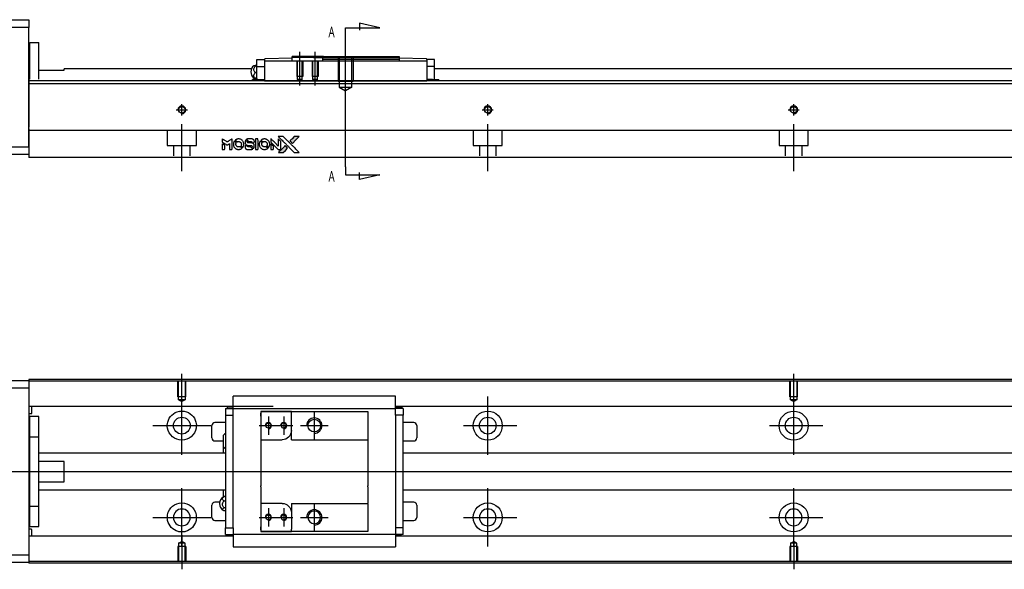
# Model space of a CAD drawing. Header units: millimetres. Extents: x -295 to 3135, y -1402 to 860.
# Tile 7 of 31: x -26 to 296, y -1041 to -862. Entities that reach past the tile are written whole.
import ezdxf
from ezdxf.lldxf.tags import DXFTag

# ---------------------------------------------------------------- set-up
doc = ezdxf.new("R2010")
doc.units = ezdxf.units.MM
doc.layers.get('0').update_dxf_attribs({"linetype": 'CONTINUOUS'})
doc.styles.add('CHN', font='Microsoft JhengHei.ttf')
tags = doc.linetypes.add('DASHED', pattern=[25.72, 12.86, -12.86]).pattern_tags.tags
tags[6:7] = [DXFTag(74, 4), DXFTag(75, 0), DXFTag(340, '0'), DXFTag(46, 0.0), DXFTag(50, 0.0), DXFTag(44, 0.0), DXFTag(45, 0.0)]
tags[4:5] = [DXFTag(74, 4), DXFTag(75, 0), DXFTag(340, '0'), DXFTag(46, 0.0), DXFTag(50, 0.0), DXFTag(44, 0.0), DXFTag(45, 0.0)]
tags = doc.linetypes.add('HIDDEN', pattern=[0.5, 0.25, -0.25]).pattern_tags.tags
tags[6:7] = [DXFTag(74, 4), DXFTag(75, 0), DXFTag(340, '0'), DXFTag(46, 0.0), DXFTag(50, 0.0), DXFTag(44, 0.0), DXFTag(45, 0.0)]
tags[4:5] = [DXFTag(74, 4), DXFTag(75, 0), DXFTag(340, '0'), DXFTag(46, 0.0), DXFTag(50, 0.0), DXFTag(44, 0.0), DXFTag(45, 0.0)]

# ---------------------------------------------------------------- blocks, each defined once
blk = doc.blocks.new('MosionX logo(完整正式版)')
h = blk.add_hatch(color=22)
h.dxf.hatch_style = 1
h.paths.add_polyline_path([(-1416, 1831), (-1517, 1831), (-1619, 1831), (-1707, 1742, 0.000288), (-1740, 1709, 0.000479), (-1769, 1680, 0.000013), (-1794, 1654, 0.197177), (-1794, 1654, 0.197497), (-1794, 1653, 0.00004), (-1779, 1638, 0.000834), (-1763, 1622, 0.000506), (-1744, 1603), (-1694, 1552), (-1555, 1692)])
h.paths.add_polyline_path([(-1892, 1355), (-1942, 1405, 0.000476), (-1962, 1424, 0.000789), (-1978, 1441, 0.000035), (-1993, 1455, 0.19758), (-1993, 1456, 0.198396), (-1994, 1455, 0.000019), (-2014, 1435, 0.000582), (-2036, 1413, 0.000351), (-2062, 1387, 0.000108), (-2174, 1275, 0.000692), (-2230, 1218, 0.000077), (-2269, 1179, 0.197527), (-2269, 1178, 0.410182), (-2269, 1177, 0.000493), (-2248, 1177, 0.002424), (-2219, 1177, 0.000529), (-2169, 1177), (-2070, 1177), (-1981, 1266)])
at = {"color": 22}
for points in [[(-4562, 1668), (-4562, 1603), (-4545, 1592, -0.000297), (-4534, 1586, -0.000037), (-4510, 1571, -0.000043), (-4482, 1554, -0.000036), (-4452, 1535, 0.000044), (-4422, 1517, 0.000063), (-4396, 1501, 0.000035), (-4374, 1488, 0.0009), (-4368, 1484), (-4360, 1479), (-4348, 1486, 0.001175), (-4342, 1490, 0.000208), (-4329, 1498, 0.000225), (-4315, 1506, 0.000203), (-4300, 1516, -0.000711), (-4286, 1525, -0.001119), (-4274, 1532, -0.000263), (-4263, 1539, -0.04589), (-4262, 1539, -0.519312), (-4261, 1539, -0.001914), (-4261, 1521, -0.003124), (-4260, 1493, -0.000285), (-4260, 1421), (-4260, 1303), (-4219, 1303, 0.001727), (-4189, 1303, 0.025279), (-4179, 1303, 0.073886), (-4173, 1305, 0.07426), (-4167, 1308, 0.03264), (-4166, 1310, 0.01784), (-4164, 1311, 0.017712), (-4163, 1313, 0.026854), (-4162, 1315), (-4160, 1319), (-4160, 1526), (-4159, 1733), (-4162, 1731, -0.004595), (-4163, 1730, -0.00016), (-4169, 1726, -0.000298), (-4177, 1722, -0.000208), (-4185, 1717, 0.000986), (-4210, 1701, 0.00025), (-4250, 1676, 0.000268), (-4292, 1650, 0.000436), (-4329, 1627, -0.002932), (-4341, 1619, -0.004718), (-4351, 1613, -0.001113), (-4360, 1608, -0.227179), (-4361, 1608, -0.045982), (-4362, 1608, -0.000145), (-4374, 1616, -0.000825), (-4387, 1624, -0.000517), (-4403, 1634, 0.000056), (-4458, 1668, 0.000289), (-4488, 1687, 0.000481), (-4511, 1701, 0.000418), (-4535, 1715), (-4562, 1732)], [(-4068, 1643, 0.064158), (-4094, 1594, 0.06356), (-4108, 1539, 0.064004), (-4107, 1483, 0.066747), (-4091, 1429, 0.04321), (-4073, 1396, 0.044737), (-4050, 1367, 0.044901), (-4021, 1342, 0.044184), (-3989, 1323, 0.026293), (-3965, 1313, 0.033344), (-3941, 1306, 0.033227), (-3917, 1303, 0.025815), (-3890, 1302, 0.023119), (-3864, 1304, 0.031044), (-3841, 1308, 0.031337), (-3819, 1315, 0.024258), (-3796, 1325, 0.015622), (-3788, 1329, 0.008495), (-3778, 1335, 0.008415), (-3769, 1341, 0.020814), (-3763, 1346), (-3760, 1348), (-3791, 1379, 0.002843), (-3814, 1403, 0.033917), (-3823, 1411, 0.087906), (-3831, 1414, 0.073302), (-3839, 1416, 0.022047), (-3843, 1415, 0.026465), (-3847, 1415, 0.022233), (-3851, 1414, 0.009985), (-3857, 1412, -0.039011), (-3876, 1407, -0.044398), (-3896, 1406, -0.045096), (-3915, 1408, -0.04265), (-3934, 1413, -0.071154), (-3961, 1428, -0.068827), (-3983, 1450, -0.068713), (-3998, 1476, -0.070507), (-4005, 1506, -0.028605), (-4006, 1519, -0.031418), (-4005, 1531, -0.031044), (-4002, 1544, -0.02668), (-3998, 1556, 0.038913), (-3996, 1564, 0.043732), (-3995, 1571, 0.047754), (-3995, 1578, 0.075756), (-3997, 1583, 0.07294), (-3999, 1586, 0.003456), (-4006, 1594, 0.005023), (-4017, 1605, 0.002422), (-4030, 1619, 0.000819), (-4042, 1631, 0.001349), (-4053, 1641, 0.0001), (-4062, 1650, 0.205335), (-4062, 1651, 0.219821), (-4063, 1650, 0.002494), (-4064, 1648, 0.007089), (-4066, 1646, 0.004494)], [(-3917, 1731, 0.024131), (-3935, 1728, 0.022344), (-3954, 1723, 0.021883), (-3972, 1717, 0.020884), (-3990, 1709, 0.010669), (-4000, 1703, 0.010389), (-4011, 1697, 0.010913), (-4020, 1692, 0.022227), (-4026, 1687), (-4029, 1685), (-3996, 1653, 0.002452), (-3984, 1640, 0.003628), (-3972, 1630, 0.001662), (-3963, 1621, 0.070159), (-3960, 1619, 0.047671), (-3958, 1618, 0.018624), (-3956, 1618, 0.017921), (-3953, 1617, 0.018804), (-3950, 1617, 0.018255), (-3946, 1617, 0.041312), (-3943, 1617, 0.037164), (-3939, 1618, 0.012342), (-3935, 1620, -0.015101), (-3924, 1624, -0.035998), (-3916, 1626, -0.033244), (-3907, 1627, -0.011249), (-3894, 1627, -0.004059), (-3883, 1627, -0.019693), (-3877, 1627, -0.027943), (-3872, 1626, -0.014411), (-3866, 1624, -0.033089), (-3851, 1619, -0.033887), (-3838, 1613, -0.034021), (-3825, 1604, -0.033942), (-3814, 1594, -0.02816), (-3804, 1582, -0.035032), (-3796, 1570, -0.035269), (-3790, 1557, -0.029196), (-3785, 1543, -0.037862), (-3782, 1526, -0.043657), (-3782, 1510, -0.043064), (-3784, 1494, -0.035184), (-3790, 1477, 0.033699), (-3792, 1470, 0.052815), (-3793, 1463, 0.059167), (-3793, 1456, 0.058972), (-3791, 1450, 0.059208), (-3788, 1445, 0.021125), (-3783, 1439, 0.008691), (-3773, 1429, 0.000851), (-3749, 1405, 0.001873), (-3736, 1393, 0.013884), (-3730, 1387, 0.022355), (-3726, 1385, 0.341453), (-3725, 1385, 0.073011), (-3722, 1388, 0.004587), (-3714, 1399, 0.00748), (-3707, 1411, 0.016837), (-3702, 1420, 0.028606), (-3692, 1443, 0.031352), (-3685, 1465, 0.031004), (-3681, 1489, 0.0268), (-3680, 1514, 0.026698), (-3681, 1541, 0.03002), (-3686, 1566, 0.030357), (-3693, 1590, 0.028554), (-3703, 1614, 0.062944), (-3732, 1658, 0.062206), (-3772, 1694, 0.062448), (-3819, 1719, 0.064355), (-3870, 1731, 0.017377), (-3880, 1731, 0.008369), (-3893, 1731, 0.008367), (-3907, 1731, 0.01757)], [(-3610, 1675, 0.023289), (-3616, 1665, 0.026845), (-3621, 1655, 0.026047), (-3626, 1644, 0.019751), (-3629, 1631, 0.013249), (-3631, 1624, 0.025169), (-3631, 1618, 0.016532), (-3632, 1611, 0.002937), (-3632, 1598, 0.003317), (-3632, 1586, 0.011808), (-3631, 1578, 0.01777), (-3631, 1572, 0.021476), (-3630, 1567, 0.04325), (-3623, 1544, 0.045753), (-3612, 1523, 0.04649), (-3598, 1505, 0.047672), (-3581, 1490, 0.025315), (-3573, 1485, 0.015208), (-3564, 1480, 0.01512), (-3554, 1476, 0.022488), (-3546, 1473, 0.027857), (-3532, 1469, 0.034138), (-3519, 1467, 0.014286), (-3499, 1467, 0.00124), (-3449, 1467, -0.00103), (-3418, 1467, -0.002552), (-3396, 1466, -0.001594), (-3379, 1466, -0.047676), (-3374, 1466, -0.085307), (-3367, 1463, -0.097789), (-3361, 1457, -0.085947), (-3357, 1450, -0.051339), (-3356, 1440, 0.014634), (-3355, 1436, 0.015028), (-3355, 1433, 0.014927), (-3354, 1430, 0.059415), (-3353, 1429, 0.070595), (-3351, 1425, 0.00028), (-3315, 1389, 0.000111), (-3279, 1352, 0.200239), (-3277, 1352, 0.268906), (-3276, 1352, 0.001866), (-3271, 1361, 0.007532), (-3267, 1370, 0.017818), (-3263, 1376, 0.013256), (-3261, 1383, 0.011636), (-3258, 1391, 0.011528), (-3256, 1399, 0.012303), (-3254, 1407, 0.0423), (-3252, 1419, 0.013657), (-3252, 1437, 0.013857), (-3252, 1455, 0.037428), (-3254, 1468, 0.014927), (-3256, 1477, 0.0122), (-3259, 1486, 0.012518), (-3262, 1494, 0.023062), (-3265, 1501, 0.065961), (-3281, 1525, 0.06055), (-3304, 1545, 0.059676), (-3331, 1559, 0.060497), (-3360, 1567, 0.025683), (-3367, 1567, 0.001528), (-3386, 1567, 0.002124), (-3410, 1568, 0.001173), (-3439, 1568, -0.000809), (-3490, 1568, -0.017164), (-3506, 1568, -0.063931), (-3514, 1570, -0.108429), (-3520, 1573, -0.052941), (-3523, 1577, -0.063675), (-3525, 1582, -0.050562), (-3526, 1587, -0.020337), (-3527, 1595, 0.009897), (-3528, 1599, 0.016482), (-3528, 1603, 0.019019), (-3529, 1606, 0.06043), (-3530, 1608, 0.076267), (-3533, 1613, 0.00054), (-3566, 1646, 0.000307), (-3601, 1680, 0.142594), (-3604, 1681, 0.232419), (-3604, 1681, 0.022995), (-3606, 1680, 0.024627), (-3608, 1678, 0.015407)], [(-3516, 1731, 0.018538), (-3522, 1730, 0.010695), (-3530, 1729, 0.01068), (-3538, 1727, 0.017678), (-3544, 1725, 0.013849), (-3551, 1722, 0.011814), (-3559, 1719, 0.004513), (-3566, 1716, 0.290035), (-3566, 1715, 0.196418), (-3566, 1714, 0.000124), (-3554, 1702, 0.001477), (-3540, 1688, 0.000898), (-3524, 1671), (-3481, 1629), (-3427, 1628, -0.001471), (-3387, 1628, -0.028714), (-3374, 1627, -0.097073), (-3367, 1625, -0.084199), (-3361, 1620, -0.042698), (-3359, 1616, -0.053912), (-3357, 1612, -0.051004), (-3356, 1608, -0.032967), (-3355, 1602, 0.00807), (-3355, 1600, 0.003023), (-3355, 1596, 0.002994), (-3355, 1592, 0.003629), (-3355, 1588), (-3354, 1579), (-3313, 1579, 0.001618), (-3293, 1579, 0.005206), (-3280, 1579, 0.00535), (-3271, 1579, 0.060675), (-3268, 1580, 0.048484), (-3266, 1581, 0.02389), (-3264, 1582, 0.022812), (-3261, 1584, 0.02462), (-3259, 1586, 0.061781), (-3255, 1591, 0.080179), (-3253, 1596, 0.048561), (-3252, 1604, 0.010021), (-3251, 1619, 0.016602), (-3252, 1638, 0.031409), (-3254, 1653, 0.036474), (-3258, 1666, 0.03439), (-3263, 1679, 0.065928), (-3277, 1699, 0.069066), (-3296, 1715, 0.065697), (-3319, 1725, 0.051559), (-3346, 1731, 0.020904), (-3360, 1731, 0.000451), (-3431, 1731, 0.000419), (-3502, 1732, 0.022759)], [(-3202, 1517), (-3202, 1303), (-3160, 1303), (-3118, 1303), (-3113, 1306, 0.071429), (-3109, 1309, 0.054799), (-3105, 1313, 0.053585), (-3102, 1318, 0.060698), (-3101, 1323, 0.033975), (-3100, 1332, 0.000112), (-3100, 1441, 0.000726), (-3100, 1548, 0.001084), (-3101, 1641), (-3102, 1732), (-3152, 1732), (-3202, 1732)], [(-3011, 1643, 0.018008), (-3017, 1634, 0.009842), (-3023, 1622, 0.009807), (-3030, 1610, 0.015716), (-3035, 1599, 0.048467), (-3047, 1561, 0.045841), (-3052, 1520, 0.046006), (-3049, 1479, 0.049638), (-3039, 1441, 0.064819), (-3012, 1391, 0.06695), (-2974, 1350, 0.066691), (-2926, 1320, 0.063505), (-2872, 1304, 0.03135), (-2858, 1302, 0.010439), (-2837, 1302, 0.010391), (-2817, 1302, 0.032408), (-2803, 1304, 0.015696), (-2787, 1307, 0.018095), (-2771, 1312, 0.018551), (-2757, 1317, 0.018352), (-2743, 1323, 0.015568), (-2733, 1328, 0.009832), (-2723, 1334, 0.009795), (-2713, 1341, 0.023727), (-2706, 1346), (-2703, 1348), (-2734, 1379, 0.001528), (-2751, 1397, 0.010022), (-2760, 1406, 0.019586), (-2766, 1411, 0.061865), (-2771, 1413, 0.055054), (-2777, 1415, 0.061607), (-2784, 1416, 0.048725), (-2792, 1415, 0.020221), (-2802, 1412, -0.017722), (-2813, 1409, -0.02685), (-2822, 1407, -0.02759), (-2832, 1406, -0.020233), (-2843, 1406, -0.04793), (-2864, 1409, -0.048386), (-2883, 1416, -0.047866), (-2901, 1426, -0.044964), (-2917, 1440, -0.04333), (-2931, 1457, -0.050921), (-2941, 1475, -0.051473), (-2946, 1495, -0.0459), (-2948, 1516, -0.019014), (-2948, 1526, -0.024114), (-2947, 1535, -0.025081), (-2945, 1544, -0.023892), (-2942, 1553, 0.008624), (-2939, 1560, 0.026486), (-2938, 1564, 0.035074), (-2937, 1568, 0.02756), (-2937, 1573, 0.087163), (-2939, 1580, 0.073291), (-2942, 1587, 0.028074), (-2951, 1596, 0.002594), (-2973, 1619), (-3005, 1651)], [(-2860, 1730, 0.023681), (-2878, 1728, 0.022402), (-2896, 1723, 0.021929), (-2914, 1717, 0.020503), (-2931, 1709, 0.013745), (-2941, 1704, 0.009767), (-2952, 1698, 0.009658), (-2962, 1691, 0.027804), (-2968, 1687), (-2971, 1685), (-2939, 1653, 0.002053), (-2924, 1638, 0.006738), (-2914, 1628, 0.007826), (-2907, 1622, 0.063909), (-2903, 1619, 0.061532), (-2897, 1617, 0.068674), (-2891, 1617, 0.052072), (-2885, 1618, 0.019648), (-2875, 1621, -0.018366), (-2864, 1624, -0.0288), (-2854, 1626, -0.029061), (-2844, 1627, -0.019155), (-2832, 1627, -0.053809), (-2807, 1624, -0.058833), (-2784, 1615, -0.058566), (-2764, 1601, -0.052525), (-2746, 1582, -0.044733), (-2737, 1566, -0.040573), (-2729, 1547, -0.041123), (-2725, 1529, -0.04951), (-2725, 1511, -0.017369), (-2725, 1502, -0.024255), (-2727, 1495, -0.023787), (-2729, 1487, -0.015798), (-2732, 1479, 0.010631), (-2734, 1474, 0.033653), (-2735, 1470, 0.037806), (-2736, 1467, 0.016307), (-2736, 1462, 0.068179), (-2734, 1453, 0.095747), (-2731, 1446, 0.033418), (-2722, 1436, 0.002133), (-2695, 1409, 0.001452), (-2680, 1395, 0.012393), (-2673, 1388, 0.020479), (-2668, 1385, 0.344362), (-2667, 1385, 0.074287), (-2663, 1388, 0.005454), (-2656, 1400, 0.008391), (-2649, 1412, 0.017097), (-2643, 1422, 0.027375), (-2635, 1442, 0.02835), (-2628, 1463, 0.027723), (-2624, 1485, 0.023913), (-2623, 1509, 0.027047), (-2623, 1537, 0.031685), (-2627, 1563, 0.032425), (-2634, 1588, 0.031013), (-2644, 1612, 0.037914), (-2661, 1641, 0.040153), (-2682, 1667, 0.039834), (-2707, 1688, 0.036173), (-2736, 1707, 0.040752), (-2765, 1719, 0.035885), (-2796, 1728, 0.035491), (-2828, 1731, 0.037615)], [(-2572, 1669), (-2572, 1604), (-2422, 1453), (-2271, 1303), (-2229, 1303, 0.0008), (-2202, 1303, 0.010795), (-2192, 1303, 0.030495), (-2186, 1304, 0.080372), (-2183, 1305, 0.03816), (-2179, 1308, 0.041799), (-2176, 1310, 0.042486), (-2174, 1314, 0.042078), (-2172, 1317, 0.099276), (-2170, 1322, 0.003302), (-2170, 1343, 0.002586), (-2170, 1380, 0.000204), (-2170, 1477), (-2170, 1633), (-2221, 1683), (-2271, 1733), (-2271, 1583), (-2272, 1433), (-2419, 1582, 0.000253), (-2476, 1639, 0.000412), (-2524, 1687, 0.000041), (-2567, 1730, 0.041338), (-2570, 1732), (-2572, 1734)], [(-2150, 1708, -0.000056), (-2089, 1647, -0.000021), (-2004, 1562, -0.000021), (-1911, 1469, -0.000025), (-1823, 1381), (-1619, 1177), (-1518, 1177), (-1417, 1177), (-1553, 1315, 0.000274), (-1619, 1381, 0.000123), (-1705, 1467, 0.000121), (-1797, 1559, 0.000165), (-1879, 1641), (-2068, 1831), (-2170, 1831), (-2272, 1831)], [(-1707, 1742, 0.000288), (-1740, 1709, 0.000479), (-1769, 1680, 0.000013), (-1794, 1654, 0.197177), (-1794, 1654, 0.197497), (-1794, 1653, 0.00004), (-1779, 1638, 0.000836), (-1763, 1622, 0.000505), (-1744, 1603), (-1694, 1552), (-1555, 1692), (-1416, 1831), (-1517, 1831), (-1619, 1831)], [(-4562, 1417), (-4562, 1303), (-4521, 1303, 0.000842), (-4494, 1303, 0.010591), (-4484, 1303, 0.028995), (-4479, 1303, 0.069543), (-4475, 1305, 0.051063), (-4471, 1307, 0.039932), (-4468, 1310, 0.039414), (-4465, 1314, 0.045845), (-4462, 1318, 0.094811), (-4461, 1322, 0.007124), (-4461, 1333, 0.004713), (-4461, 1352, 0.000534), (-4461, 1395), (-4461, 1469), (-4471, 1475, 0.000828), (-4502, 1494, 0.000879), (-4532, 1513, 0.000048), (-4561, 1530, 0.137596), (-4562, 1531, 0.413028), (-4562, 1530, 0.000016), (-4562, 1497, 0.000623), (-4562, 1460, 0.000374)], [(-3615, 1454, 0.065483), (-3620, 1451, 0.053271), (-3625, 1447, 0.052018), (-3628, 1443, 0.0556), (-3631, 1437, 0.036839), (-3632, 1434, 0.026922), (-3632, 1430, 0.016905), (-3633, 1424, 0.004317), (-3633, 1416, 0.016369), (-3632, 1397, 0.029936), (-3630, 1382, 0.03418), (-3627, 1369, 0.031327), (-3621, 1356, 0.046935), (-3612, 1340, 0.054053), (-3600, 1327, 0.053701), (-3585, 1317, 0.045364), (-3568, 1309, 0.032479), (-3552, 1305, 0.03386), (-3537, 1303, 0.013578), (-3512, 1303, 0.001155), (-3450, 1303, 0.000413), (-3396, 1303, 0.005008), (-3375, 1304, 0.013199), (-3364, 1304, 0.033956), (-3355, 1305, 0.013909), (-3347, 1308, 0.010864), (-3337, 1310, 0.010938), (-3329, 1313, 0.028702), (-3323, 1316), (-3318, 1318), (-3362, 1362), (-3405, 1406), (-3455, 1406, -0.001504), (-3477, 1406, -0.00328), (-3493, 1406, -0.001901), (-3506, 1406, -0.061333), (-3510, 1407, -0.063621), (-3514, 1409, -0.048633), (-3518, 1412, -0.046769), (-3522, 1415, -0.047961), (-3525, 1420, -0.02678), (-3526, 1424, -0.050957), (-3527, 1427, -0.029398), (-3528, 1431, -0.00401), (-3528, 1441), (-3529, 1456), (-3569, 1456, 0.001061), (-3593, 1456, 0.009147), (-3604, 1455, 0.020721), (-3611, 1455, 0.051619)], [(-2572, 1416), (-2572, 1303), (-2530, 1303), (-2488, 1303), (-2483, 1306, 0.03146), (-2480, 1308, 0.026444), (-2478, 1310, 0.026444), (-2476, 1312, 0.031457), (-2475, 1314), (-2472, 1319), (-2471, 1375), (-2471, 1431), (-2521, 1481, 0.000745), (-2540, 1499, 0.001228), (-2556, 1515, 0.000087), (-2571, 1529, 0.195134), (-2571, 1530, 0.412117), (-2572, 1529, 0.000048), (-2572, 1496, 0.00109), (-2572, 1460, 0.000653)], [(-2062, 1387, 0.000108), (-2174, 1275, 0.000692), (-2230, 1218, 0.000077), (-2269, 1179, 0.197527), (-2269, 1178, 0.410182), (-2269, 1177, 0.000493), (-2248, 1177, 0.002424), (-2219, 1177, 0.000529), (-2170, 1177), (-2070, 1177), (-1981, 1266), (-1892, 1355), (-1942, 1405, 0.000476), (-1962, 1424, 0.000789), (-1978, 1441, 0.000035), (-1993, 1455, 0.19758), (-1993, 1456, 0.198396), (-1994, 1455, 0.000019), (-2014, 1435, 0.000582), (-2036, 1413, 0.000351)]]:
    blk.add_lwpolyline(points, format="xyb", close=True, dxfattribs=at)

msp = doc.modelspace()

# ---------------------------------------------------------------- linework, layer by layer
at = {"linetype": 'Continuous'}
for p, q in [((-81.71, -861.65), (-22.71, -861.65)), ((-22.71, -861.65), (-22.71, -864.15)), ((-22.71, -864.15), (-81.71, -864.15)), ((-22.71, -903.15), (-22.71, -864.15)), ((-22.41, -869.15), (-19.41, -869.15)), ((-22.41, -881.1), (-22.41, -869.15)), ((-22.41, -869.15), (-19.41, -869.15)), ((-22.41, -881.1), (-22.41, -869.15)), ((-19.41, -881.1), (-19.41, -869.15)), ((-19.41, -881.1), (-19.41, -869.15)), ((-22.41, -872.4), (-22.71, -872.4)), ((-22.41, -872.4), (-22.71, -872.4)), ((51.84, -876.9), (51.84, -874.7)), ((51.84, -874.7), (54.34, -874.7)), ((54.34, -874.7), (54.34, -874.63)), ((54.34, -874.7), (54.34, -875.2)), ((54.34, -875.2), (54.34, -879.7)), ((107.34, -875.2), (54.34, -875.2)), ((63.34, -874.2), (54.53, -874.43)), ((73.64, -873.7), (63.34, -873.7)), ((63.34, -874), (63.34, -873.7)), ((63.34, -874.2), (63.34, -874)), ((70.34, -874), (63.34, -874)), ((63.34, -875.2), (63.34, -874.2)), ((70.34, -874), (73.34, -874)), ((73.64, -873.7), (73.34, -874)), ((73.34, -874.7), (73.34, -874)), ((98.34, -874.7), (73.34, -874.7)), ((73.34, -875.2), (73.34, -874.7)), ((73.64, -873.7), (98.34, -873.7)), ((98.34, -873.7), (98.34, -874.7)), ((107.14, -874.43), (98.34, -874.2)), ((98.34, -874.7), (98.34, -875.2)), ((107.34, -874.63), (107.34, -874.7)), ((107.34, -874.7), (107.34, -875.2)), ((109.84, -874.7), (107.34, -874.7)), ((107.34, -875.2), (107.34, -879.7)), ((109.84, -876.9), (109.84, -874.7)), ((-19.41, -878.15), (-11.21, -878.15)), ((50.05, -877.7), (-11.21, -877.7)), ((-11.21, -878.15), (-11.21, -877.7)), ((51.38, -876.59), (51.84, -876.59)), ((51.84, -876.83), (51.38, -876.83)), ((51.84, -876.9), (54.34, -876.9)), ((51.84, -880.2), (51.84, -876.9)), ((107.34, -876.9), (107.34, -880.17)), ((109.84, -876.9), (107.34, -876.9)), ((109.84, -880.2), (109.84, -876.9)), ((377.29, -877.7), (109.84, -877.7)), ((110.11, -877.7), (109.84, -877.7)), ((76.54, -881.65), (-22.71, -881.65)), ((50.45, -881.2), (50.34, -881.2)), ((50.34, -881.65), (50.34, -881.2)), ((52.15, -881.2), (50.45, -881.2)), ((50.45, -881.2), (50.45, -881.65)), ((51.84, -878.93), (51.38, -878.93)), ((51.84, -880.81), (51.38, -880.81)), ((51.84, -881.2), (51.84, -880.2)), ((52.15, -881.2), (54.34, -881.2)), ((52.15, -881.2), (52.15, -881.65)), ((54.34, -879.7), (54.34, -881.46)), ((54.34, -881.46), (54.34, -881.63)), ((54.34, -881.63), (107.34, -881.63)), ((54.34, -881.63), (54.34, -881.65)), ((377.29, -881.65), (76.54, -881.65)), ((107.34, -880.17), (107.34, -881.46)), ((109.18, -881.2), (107.34, -881.2)), ((107.34, -881.46), (107.34, -881.62)), ((107.34, -881.63), (107.34, -881.65)), ((109.18, -881.2), (111.22, -881.2)), ((109.18, -881.2), (109.18, -881.65)), ((109.84, -881.2), (109.84, -880.2)), ((111.22, -881.2), (111.34, -881.2)), ((111.22, -881.2), (111.22, -881.65)), ((111.34, -881.65), (111.34, -881.2)), ((377.29, -882.65), (-22.71, -882.65)), ((-22.71, -897.3), (-22.71, -904.1)), ((72.38, -897.85), (-22.71, -897.85)), ((377.29, -897.85), (72.38, -897.85)), ((-37.71, -903.15), (-22.71, -903.15)), ((-22.71, -904.1), (-22.71, -906.65)), ((-22.71, -905.65), (-37.71, -905.65)), ((70.13, -906.65), (-22.71, -906.65)), ((377.29, -906.65), (70.13, -906.65)), ((-81.71, -979.56), (-22.71, -979.56)), ((59.43, -979.27), (-22.71, -979.27)), ((-22.71, -979.27), (-22.71, -979.56)), ((-22.71, -979.56), (-22.71, -982.06)), ((59.3, -979.77), (-22.71, -979.77)), ((477.29, -979.77), (59.3, -979.77)), ((477.29, -979.27), (59.43, -979.27)), ((-22.71, -982.06), (-81.71, -982.06)), ((-22.71, -982.06), (-22.71, -1036.56)), ((44.09, -988.41), (44.09, -984.71)), ((97.09, -984.71), (44.09, -984.71)), ((97.09, -984.71), (44.09, -984.71)), ((97.09, -984.84), (97.09, -984.71)), ((97.09, -988.41), (97.09, -984.84)), ((57.16, -988.09), (-22.71, -988.09)), ((-21.71, -990.18), (-21.71, -988.09)), ((44.09, -988.09), (40.72, -988.09)), ((42.24, -988.54), (42.24, -988.09)), ((477.29, -988.09), (97.09, -988.09)), ((100.45, -988.09), (97.09, -988.09)), ((99.27, -988.44), (99.27, -988.09)), ((-22.71, -990.38), (-21.91, -990.38)), ((-19.41, -991.31), (-22.41, -991.31)), ((-19.41, -991.31), (-22.41, -991.31)), ((-22.41, -998), (-22.41, -991.31)), ((-22.41, -998), (-22.41, -991.31)), ((-19.41, -998), (-19.41, -991.31)), ((-19.41, -998), (-19.41, -991.31)), ((41.59, -988.74), (41.59, -990.94)), ((41.59, -988.74), (44.09, -988.74)), ((41.59, -990.94), (44.09, -990.94)), ((41.59, -990.94), (41.59, -1027.69)), ((42.24, -988.54), (44.09, -988.54)), ((44.09, -988.74), (44.09, -988.41)), ((44.09, -989.74), (44.09, -988.74)), ((44.09, -988.74), (97.09, -988.74)), ((44.09, -990.94), (44.09, -989.74)), ((44.09, -991.42), (44.09, -990.94)), ((44.09, -991.42), (44.09, -990.98)), ((53.09, -989.74), (53.09, -991.24)), ((63.09, -989.74), (53.09, -989.74)), ((53.09, -989.74), (63.09, -989.74)), ((53.09, -991.24), (53.09, -990.24)), ((53.09, -991.24), (53.09, -998.92)), ((63.09, -989.74), (88.09, -989.74)), ((63.09, -990.44), (63.09, -989.74)), ((63.09, -995.92), (63.09, -990.44)), ((88.09, -989.74), (88.09, -990.74)), ((88.09, -990.74), (88.09, -998.62)), ((97.09, -988.74), (97.09, -988.41)), ((99.27, -988.44), (97.09, -988.44)), ((99.59, -988.74), (97.09, -988.74)), ((97.09, -989.74), (97.09, -988.74)), ((97.09, -990.94), (97.09, -989.74)), ((97.09, -990.94), (97.09, -991.42)), ((99.59, -990.94), (97.09, -990.94)), ((97.09, -990.98), (97.09, -991.42)), ((99.59, -988.74), (99.59, -990.94)), ((99.59, -1027.69), (99.59, -990.94)), ((37.09, -998.31), (37.09, -994.31)), ((41.59, -993.31), (38.09, -993.31)), ((44.09, -1027.21), (44.09, -991.42)), ((97.09, -991.42), (97.09, -1027.21)), ((103.09, -993.31), (99.59, -993.31)), ((104.09, -994.31), (104.09, -998.31)), ((40.94, -1001.23), (40.94, -997.38)), ((63.09, -998.92), (63.09, -995.92)), ((-22.41, -998.56), (-22.71, -998.56)), ((-22.41, -998.56), (-22.71, -998.56)), ((-22.41, -1020.63), (-22.41, -998)), ((-22.41, -998), (-19.41, -998)), ((-22.41, -1020.63), (-22.41, -998)), ((-19.41, -1020.63), (-19.41, -998)), ((-19.41, -1020.63), (-19.41, -998)), ((38.09, -999.31), (40.94, -999.31)), ((53.09, -998.92), (53.09, -1004.31)), ((53.09, -998.92), (60.09, -998.92)), ((63.09, -998.92), (88.09, -998.92)), ((88.09, -998.62), (88.09, -998.92)), ((88.09, -998.92), (88.09, -1004.31)), ((99.59, -999.31), (103.09, -999.31)), ((41.59, -1003.31), (-19.41, -1003.31)), ((40.94, -1003.31), (40.94, -1001.23)), ((40.94, -1003.31), (40.94, -1001.23)), ((40.94, -1003.31), (40.94, -1001.23)), ((477.29, -1003.31), (99.59, -1003.31)), ((-11.21, -1006), (-19.41, -1006)), ((-11.21, -1012.63), (-11.21, -1006)), ((53.09, -1004.31), (53.09, -1004.61)), ((53.09, -1004.61), (53.09, -1014.01)), ((88.09, -1004.31), (88.09, -1004.61)), ((88.09, -1004.61), (88.09, -1014.01)), ((-19.41, -1012.63), (-11.21, -1012.63)), ((-19.41, -1015.31), (41.59, -1015.31)), ((40.94, -1017.64), (40.94, -1015.31)), ((53.09, -1014.31), (53.09, -1014.01)), ((53.09, -1014.31), (53.09, -1019.71)), ((88.09, -1014.31), (88.09, -1014.01)), ((88.09, -1014.31), (88.09, -1019.71)), ((99.59, -1015.31), (477.29, -1015.31)), ((-22.71, -1020.06), (-22.41, -1020.06)), ((-22.71, -1020.06), (-22.41, -1020.06)), ((39.64, -1019.31), (38.09, -1019.31)), ((41.59, -1017.52), (41.13, -1017.52)), ((41.13, -1018.87), (41.59, -1018.87)), ((60.09, -1019.71), (53.09, -1019.71)), ((53.09, -1019.71), (53.09, -1027.39)), ((63.09, -1019.71), (63.09, -1022.71)), ((63.09, -1019.71), (88.09, -1019.71)), ((88.09, -1020.01), (88.09, -1019.71)), ((88.09, -1020.01), (88.09, -1027.89)), ((103.09, -1019.31), (99.59, -1019.31)), ((-22.41, -1020.63), (-19.41, -1020.63)), ((-22.41, -1027.31), (-22.41, -1020.63)), ((-22.41, -1027.31), (-22.41, -1020.63)), ((-19.41, -1027.31), (-19.41, -1020.63)), ((-19.41, -1027.31), (-19.41, -1020.63)), ((37.09, -1024.31), (37.09, -1020.31)), ((41.59, -1021.17), (41.13, -1021.17)), ((41.59, -1022.11), (41.13, -1022.11)), ((63.09, -1022.71), (63.09, -1028.19)), ((104.09, -1020.31), (104.09, -1024.31)), ((38.09, -1025.31), (41.59, -1025.31)), ((99.59, -1025.31), (103.09, -1025.31)), ((-21.91, -1028.15), (-22.71, -1028.15)), ((-22.41, -1027.31), (-19.41, -1027.31)), ((-22.41, -1027.31), (-19.41, -1027.31)), ((-21.71, -1030.44), (-21.71, -1028.35)), ((41.59, -1029.89), (41.59, -1027.69)), ((41.59, -1027.69), (44.09, -1027.69)), ((41.59, -1029.89), (44.09, -1029.89)), ((44.09, -1027.69), (44.09, -1027.21)), ((44.09, -1027.65), (44.09, -1027.21)), ((44.09, -1027.69), (44.09, -1028.89)), ((44.09, -1028.89), (44.09, -1029.89)), ((44.09, -1029.89), (44.09, -1030.22)), ((97.09, -1029.89), (44.09, -1029.89)), ((53.09, -1027.39), (53.09, -1028.89)), ((53.09, -1028.39), (53.09, -1027.39)), ((53.09, -1028.89), (63.09, -1028.89)), ((63.09, -1028.89), (53.09, -1028.89)), ((63.09, -1028.89), (63.09, -1028.19)), ((88.09, -1028.89), (63.09, -1028.89)), ((88.09, -1027.89), (88.09, -1028.89)), ((97.09, -1027.21), (97.09, -1027.65)), ((97.09, -1027.21), (97.09, -1027.69)), ((97.09, -1027.69), (97.09, -1028.89)), ((99.59, -1027.69), (97.09, -1027.69)), ((97.09, -1028.89), (97.09, -1029.89)), ((99.59, -1029.89), (97.09, -1029.89)), ((97.09, -1029.89), (97.09, -1030.22)), ((99.59, -1029.89), (99.59, -1027.69)), ((44.09, -1030.44), (-22.71, -1030.44)), ((44.09, -1030.44), (41.05, -1030.44)), ((41.9, -1030.19), (44.09, -1030.19)), ((41.9, -1030.19), (41.9, -1030.44)), ((44.09, -1030.22), (44.09, -1033.79)), ((98.93, -1030.09), (97.09, -1030.09)), ((97.09, -1030.22), (97.09, -1033.79)), ((477.29, -1030.44), (97.09, -1030.44)), ((100.13, -1030.44), (97.09, -1030.44)), ((98.93, -1030.09), (98.93, -1030.44)), ((44.09, -1033.79), (44.09, -1033.92)), ((44.09, -1033.92), (97.09, -1033.92)), ((44.09, -1033.92), (97.09, -1033.92)), ((97.09, -1033.79), (97.09, -1033.92)), ((-81.71, -1036.56), (-22.71, -1036.56)), ((-22.71, -1039.06), (-81.71, -1039.06)), ((-22.71, -1036.56), (-22.71, -1039.06)), ((44.17, -1038.77), (-22.71, -1038.77)), ((-22.71, -1039.06), (-22.71, -1039.27)), ((44.04, -1039.27), (-22.71, -1039.27)), ((477.29, -1039.27), (44.04, -1039.27)), ((477.29, -1038.77), (44.17, -1038.77))]:
    msp.add_line(p, q, dxfattribs=at)
for p, q in [((80.84, -864.26), (91.99, -864.26)), ((80.84, -866.9), (80.84, -864.26)), ((91.99, -864.26), (85.4, -862.83)), ((85.4, -862.83), (85.4, -865.06)), ((80.84, -909.77), (80.84, -866.9)), ((65.84, -883.2), (65.84, -872.2)), ((70.84, -883.2), (70.84, -872.2)), ((80.84, -886.7), (80.84, -870.7)), ((80.84, -909.77), (80.84, -912.4)), ((80.84, -912.4), (91.99, -912.4)), ((85.4, -913.84), (85.4, -911.61)), ((91.99, -912.4), (85.4, -913.84)), ((27.29, -988.48), (27.29, -977.36)), ((227.29, -986.48), (227.29, -977.36)), ((27.29, -1003.84), (27.29, -984.79)), ((127.29, -1003.84), (127.29, -984.79)), ((227.29, -1003.84), (227.29, -984.79)), ((55.59, -991.31), (55.59, -997.31)), ((60.59, -991.31), (60.59, -997.31)), ((70.59, -989.81), (70.59, -998.81)), ((17.76, -994.31), (36.81, -994.31)), ((52.59, -994.31), (58.59, -994.31)), ((57.59, -994.31), (63.59, -994.31)), ((66.09, -994.31), (75.09, -994.31)), ((119.34, -994.31), (136.81, -994.31)), ((219.34, -994.31), (236.81, -994.31)), ((-61.71, -1009.31), (51.72, -1009.31)), ((51.72, -1009.31), (493.29, -1009.31)), ((27.29, -1033.84), (27.29, -1014.79)), ((127.29, -1033.84), (127.29, -1014.79)), ((227.29, -1033.84), (227.29, -1014.79)), ((70.59, -1019.81), (70.59, -1028.81)), ((55.59, -1021.31), (55.59, -1027.31)), ((60.59, -1021.31), (60.59, -1027.31)), ((17.76, -1024.31), (36.81, -1024.31)), ((52.59, -1024.31), (58.59, -1024.31)), ((57.59, -1024.31), (63.59, -1024.31)), ((66.09, -1024.31), (75.09, -1024.31)), ((119.34, -1024.31), (136.81, -1024.31)), ((219.34, -1024.31), (236.81, -1024.31)), ((27.29, -1030.15), (27.29, -1041.27)), ((227.29, -1032.15), (227.29, -1041.27))]:
    msp.add_line(p, q)
at = {"linetype": 'DASHED'}
for p, q in [((51.84, -874.7), (51.84, -874.7)), ((54.34, -874.7), (54.34, -874.7)), ((54.34, -874.8), (54.34, -874.8)), ((54.34, -875.2), (54.34, -876.9)), ((107.34, -874.7), (107.34, -874.7)), ((107.34, -874.8), (107.34, -874.8)), ((107.34, -875.2), (107.34, -876.9)), ((109.84, -874.7), (109.84, -874.7)), ((-22.71, -881.1), (-22.71, -882.1)), ((-22.71, -882.1), (-22.71, -896.8)), ((-22.71, -903.15), (-22.71, -905.65)), ((-22.71, -979.56), (-22.71, -979.77)), ((-22.71, -979.77), (-22.71, -980.77)), ((-22.71, -980.77), (-22.71, -987.09)), ((-22.71, -987.09), (-22.71, -988.09)), ((-22.71, -988.09), (-22.71, -989.64)), ((-22.71, -989.64), (-22.71, -993.2)), ((44.09, -988.84), (44.09, -988.84)), ((97.09, -988.84), (97.09, -988.84)), ((-22.71, -993.2), (-22.71, -995.11)), ((-22.71, -995.11), (-22.71, -1023.42)), ((40.94, -1017.74), (40.94, -1015.31)), ((40.94, -1017.74), (40.94, -1017.64)), ((-22.71, -1023.42), (-22.71, -1025.34)), ((-22.71, -1025.34), (-22.71, -1028.9)), ((-22.71, -1028.9), (-22.71, -1030.44)), ((44.09, -1029.79), (44.09, -1029.79)), ((97.09, -1029.79), (97.09, -1029.79)), ((-22.71, -1030.44), (-22.71, -1031.44)), ((-22.71, -1031.44), (-22.71, -1037.77)), ((-22.71, -1037.77), (-22.71, -1038.77)), ((-22.71, -1038.77), (-22.71, -1039.06))]:
    msp.add_line(p, q, dxfattribs=at)
at = {"linetype": 'HIDDEN', "ltscale": 3}
for p, q in [((64.84, -875.2), (64.84, -880.2)), ((65.01, -875.2), (65.01, -881.2)), ((66.66, -881.2), (66.66, -875.2)), ((66.84, -875.2), (66.84, -880.2)), ((69.84, -875.2), (69.84, -880.2)), ((70.01, -875.2), (70.01, -881.2)), ((71.66, -881.2), (71.66, -875.2)), ((71.84, -875.2), (71.84, -880.2)), ((73.34, -874), (98.34, -874)), ((78.34, -873.7), (78.34, -881.7)), ((78.77, -873.7), (78.77, -883.7)), ((82.91, -883.7), (82.91, -873.7)), ((83.34, -873.7), (83.34, -881.7)), ((66.84, -880.2), (64.84, -880.2)), ((66.66, -881.2), (65.01, -881.2)), ((65.01, -881.2), (65.84, -881.67)), ((66.66, -881.2), (65.84, -881.67)), ((71.84, -880.2), (69.84, -880.2)), ((71.66, -881.2), (70.01, -881.2)), ((70.01, -881.2), (70.84, -881.67)), ((71.66, -881.2), (70.84, -881.67)), ((78.34, -881.7), (83.34, -881.7)), ((78.77, -883.7), (82.91, -883.7)), ((78.77, -883.7), (80.84, -884.89)), ((82.91, -883.7), (80.84, -884.89))]:
    msp.add_line(p, q, dxfattribs=at)
at = {"ltscale": 0.5}
for p, q in [((25.49, -891.1), (29.09, -891.1)), ((27.29, -892.96), (27.29, -889.3)), ((125.49, -891.1), (129.09, -891.1)), ((127.29, -892.96), (127.29, -889.3)), ((225.49, -891.1), (229.09, -891.1)), ((227.29, -892.96), (227.29, -889.3)), ((27.29, -911.1), (27.29, -895.74)), ((127.29, -911.1), (127.29, -895.74)), ((227.29, -911.1), (227.29, -895.74))]:
    msp.add_line(p, q, dxfattribs=at)
at = {"linetype": 'DASHED', "ltscale": 0.1}
for p, q in [((22.54, -897.85), (22.54, -902.8)), ((32.04, -902.8), (32.04, -897.85)), ((122.54, -897.85), (122.54, -902.8)), ((132.04, -902.8), (132.04, -897.85)), ((222.54, -897.85), (222.54, -902.8)), ((232.04, -902.8), (232.04, -897.85)), ((22.54, -902.8), (32.04, -902.8)), ((24.54, -902.8), (24.54, -906.1)), ((30.04, -906.1), (30.04, -902.8)), ((122.54, -902.8), (132.04, -902.8)), ((124.54, -902.8), (124.54, -906.1)), ((130.04, -906.1), (130.04, -902.8)), ((222.54, -902.8), (232.04, -902.8)), ((224.54, -902.8), (224.54, -906.1)), ((230.04, -906.1), (230.04, -902.8)), ((25.99, -984.86), (25.99, -979.86)), ((26.21, -985.86), (26.21, -979.86)), ((28.36, -979.86), (28.36, -985.86)), ((28.59, -984.86), (28.59, -979.86)), ((225.99, -984.86), (225.99, -979.86)), ((226.21, -985.86), (226.21, -979.86)), ((228.36, -979.86), (228.36, -985.86)), ((228.59, -984.86), (228.59, -979.86)), ((28.59, -984.86), (25.99, -984.86)), ((228.59, -984.86), (225.99, -984.86)), ((28.36, -985.86), (26.21, -985.86)), ((26.21, -985.86), (27.29, -986.48)), ((28.36, -985.86), (27.29, -986.48)), ((228.36, -985.86), (226.21, -985.86)), ((226.21, -985.86), (227.29, -986.48)), ((228.36, -985.86), (227.29, -986.48)), ((26.21, -1032.77), (27.29, -1032.15)), ((26.21, -1032.77), (26.21, -1038.77)), ((28.36, -1032.77), (26.21, -1032.77)), ((28.36, -1032.77), (27.29, -1032.15)), ((28.36, -1038.77), (28.36, -1032.77)), ((226.21, -1032.77), (227.29, -1032.15)), ((226.21, -1032.77), (226.21, -1038.77)), ((228.36, -1032.77), (226.21, -1032.77)), ((228.36, -1032.77), (227.29, -1032.15)), ((228.36, -1038.77), (228.36, -1032.77)), ((28.59, -1033.77), (25.99, -1033.77)), ((25.99, -1033.77), (25.99, -1038.77)), ((28.59, -1033.77), (28.59, -1038.77)), ((228.59, -1033.77), (225.99, -1033.77)), ((225.99, -1033.77), (225.99, -1038.77)), ((228.59, -1033.77), (228.59, -1038.77))]:
    msp.add_line(p, q, dxfattribs=at)
at = {"linetype": 'Continuous'}
for centre, radius in [((27.29, -891.1), 1.07), ((127.29, -891.1), 1.07), ((227.29, -891.1), 1.07), ((127.29, -994.31), 4.75), ((227.29, -994.31), 4.75), ((27.29, -994.31), 2.75), ((55.59, -994.31), 0.825), ((70.59, -994.31), 2.07), ((127.29, -994.31), 2.75), ((227.29, -994.31), 2.75), ((127.29, -1024.31), 4.75), ((227.29, -1024.31), 4.75), ((55.59, -1024.31), 0.825)]:
    msp.add_circle(centre, radius, dxfattribs=at)
at = {"linetype": 'Continuous', "extrusion": (0, 0, -1)}
for centre, radius in [((-60.59, -994.31), 0.825), ((-27.29, -1024.31), 2.75), ((-60.59, -1024.31), 0.825), ((-70.59, -1024.31), 2.07), ((-127.29, -1024.31), 2.75), ((-227.29, -1024.31), 2.75)]:
    msp.add_circle(centre, radius, dxfattribs=at)
at = {"linetype": 'Continuous'}
for centre, radius, start, end in [((54.54, -874.63), 0.2, 91.5, 180), ((107.14, -874.63), 0.2, 0, 88.5), ((52.34, -878.7), 2.5, 126.4021, 180), ((53.33, -878.65), 2.85, 121.5132, 134.2433), ((52.34, -878.7), 2.5, 180, 233.5675), ((-21.91, -990.18), 0.2, 270, 0), ((38.09, -994.31), 1, 90, 180), ((103.09, -994.31), 1, 0, 90), ((43.08, -999.27), 2.85, 121.5132, 138.6569), ((38.09, -998.31), 1, 180, 270), ((103.09, -998.31), 1, 270, 0), ((43.08, -999.35), 2.85, 221.3431, 238.4868), ((38.09, -1020.31), 1, 90, 180), ((42.09, -1019.81), 2.5, 118.2701, 180), ((42.09, -1019.81), 2.5, 180, 241.7734), ((103.09, -1020.31), 1, 0, 90), ((38.09, -1024.31), 1, 180, 270), ((103.09, -1024.31), 1, 270, 0), ((-21.91, -1028.35), 0.2, 0, 90)]:
    msp.add_arc(centre, radius, start, end, dxfattribs=at)
at = {"linetype": 'DASHED'}
msp.add_arc((53.33, -878.65), 2.85, 134.2433, 138.6569, dxfattribs=at)
for centre, radius in [((27.29, -891.1), 1.3), ((127.29, -891.1), 1.3), ((227.29, -891.1), 1.3), ((55.59, -994.31), 1), ((60.59, -994.31), 1), ((70.59, -994.31), 2.5), ((55.59, -1024.31), 1), ((60.59, -1024.31), 1), ((70.59, -1024.31), 2.5)]:
    msp.add_arc(centre, radius, 270, 180)
at = {"linetype": 'Continuous', "extrusion": (0, 0, -1)}
for centre, radius, start, end in [((-27.29, -994.31), 4.75, 13.6191, 80.1049), ((-27.29, -994.31), 4.75, 99.8951, 166.3809), ((-27.29, -994.31), 4.75, 189.6765, 350.3235), ((-60.09, -995.92), 3, 180.0001, 270), ((-27.29, -1024.31), 4.75, 10.8558, 169.1442), ((-60.09, -1022.71), 3, 90, 180), ((-27.29, -1024.31), 4.75, 285.2319, 347.572), ((-27.29, -1024.31), 4.75, 192.428, 254.7681)]:
    msp.add_arc(centre, radius, start, end, dxfattribs=at)
at = {"linetype": 'Continuous'}
for points, knots in [([(51.38, -876.83), (51.25, -876.82), (51.14, -876.8), (50.97, -876.77), (50.9, -876.76), (50.84, -876.72), (50.83, -876.7), (50.87, -876.67), (50.93, -876.65), (51.08, -876.62), (51.18, -876.61), (51.33, -876.59), (51.35, -876.59), (51.38, -876.59)], [0, 0, 0, 0, 0.192078, 0.192078, 0.384156, 0.384156, 0.576234, 0.576234, 0.768312, 0.768312, 0.960389, 0.960389, 1, 1, 1, 1]), ([(51.38, -878.93), (51.25, -878.84), (51.14, -878.72), (50.97, -878.45), (50.9, -878.31), (50.84, -878.01), (50.83, -877.85), (50.87, -877.55), (50.93, -877.4), (51.08, -877.12), (51.18, -877), (51.33, -876.87), (51.35, -876.85), (51.38, -876.83)], [0, 0, 0, 0, 0.192078, 0.192078, 0.384156, 0.384156, 0.576234, 0.576234, 0.768312, 0.768312, 0.960389, 0.960389, 1, 1, 1, 1]), ([(51.38, -880.81), (51.25, -880.72), (51.14, -880.61), (50.97, -880.38), (50.9, -880.25), (50.84, -879.98), (50.83, -879.84), (50.87, -879.57), (50.93, -879.44), (51.08, -879.2), (51.18, -879.09), (51.33, -878.97), (51.35, -878.95), (51.38, -878.93)], [0, 0, 0, 0, 0.192078, 0.192078, 0.384156, 0.384156, 0.576234, 0.576234, 0.768312, 0.768312, 0.960389, 0.960389, 1, 1, 1, 1]), ([(50.85, -880.71), (50.88, -880.72), (50.93, -880.74), (51.08, -880.77), (51.18, -880.79), (51.33, -880.8), (51.35, -880.8), (51.38, -880.81)], [0, 0, 0, 0, 0.448024, 0.448024, 0.905631, 0.905631, 1, 1, 1, 1]), ([(26.47, -989.64), (26.89, -989.56), (27.32, -989.55), (27.86, -989.6), (27.98, -989.61), (28.1, -989.64)], [0, 0, 0, 0, 0.772987, 0.772987, 1, 1, 1, 1]), ([(41.13, -1018.87), (41, -1018.81), (40.89, -1018.73), (40.71, -1018.56), (40.65, -1018.47), (40.58, -1018.28), (40.58, -1018.18), (40.62, -1017.98), (40.67, -1017.88), (40.83, -1017.71), (40.93, -1017.63), (41.08, -1017.54), (41.1, -1017.53), (41.13, -1017.52)], [0, 0, 0, 0, 0.192078, 0.192078, 0.384156, 0.384156, 0.576234, 0.576234, 0.768312, 0.768312, 0.960389, 0.960389, 1, 1, 1, 1]), ([(41.13, -1021.17), (41, -1021.06), (40.89, -1020.93), (40.71, -1020.65), (40.65, -1020.49), (40.58, -1020.16), (40.58, -1019.99), (40.62, -1019.66), (40.67, -1019.49), (40.83, -1019.19), (40.93, -1019.06), (41.08, -1018.92), (41.1, -1018.89), (41.13, -1018.87)], [0, 0, 0, 0, 0.192078, 0.192078, 0.384156, 0.384156, 0.576234, 0.576234, 0.768312, 0.768312, 0.960389, 0.960389, 1, 1, 1, 1]), ([(41.13, -1022.11), (41, -1022.07), (40.89, -1022.01), (40.71, -1021.9), (40.65, -1021.83), (40.58, -1021.7), (40.58, -1021.63), (40.62, -1021.49), (40.67, -1021.42), (40.83, -1021.3), (40.93, -1021.25), (41.08, -1021.19), (41.1, -1021.18), (41.13, -1021.17)], [0, 0, 0, 0, 0.192078, 0.192078, 0.384156, 0.384156, 0.576234, 0.576234, 0.768312, 0.768312, 0.960389, 0.960389, 1, 1, 1, 1]), ([(28.54, -1028.9), (28.13, -1029.01), (27.71, -1029.06), (26.87, -1029.06), (26.44, -1029.01), (26.04, -1028.9)], [0, 0, 0, 0, 0.500461, 0.500461, 1, 1, 1, 1])]:
    msp.add_open_spline(points, degree=3, knots=knots, dxfattribs=at)
for points, degree in [([(107.34, -881.62), (107.34, -881.63)], 1), ([(22.61, -995.11), (22.49, -994.46), (22.53, -993.79), (22.67, -993.2)], 3), ([(31.9, -993.2), (32.05, -993.79), (32.08, -994.46), (31.97, -995.11)], 3), ([(41.13, -1017.52), (41.04, -1017.55), (40.96, -1017.58), (40.89, -1017.62)], 3), ([(22.65, -1025.34), (22.52, -1024.74), (22.5, -1024.07), (22.62, -1023.42)], 3), ([(31.95, -1023.42), (32.08, -1024.07), (32.06, -1024.74), (31.93, -1025.34)], 3), ([(97.09, -1033.92), (97.09, -1033.92)], 1)]:
    msp.add_open_spline(points, degree=degree, dxfattribs=at)

# ---------------------------------------------------------------- block references
at = {"xscale": 0.008, "yscale": 0.008, "zscale": 0.008}
msp.add_blockref('MosionX logo(完整正式版)', (77, -914.47), dxfattribs=at)

# ---------------------------------------------------------------- texts
at = {"style": 'CHN', "width": 0.7}
for p in [(75.22, -867.4), (75.22, -914.62)]:
    msp.add_text('A', height=3.5, dxfattribs=at).set_placement(p)

doc.saveas('drawing.dxf')
